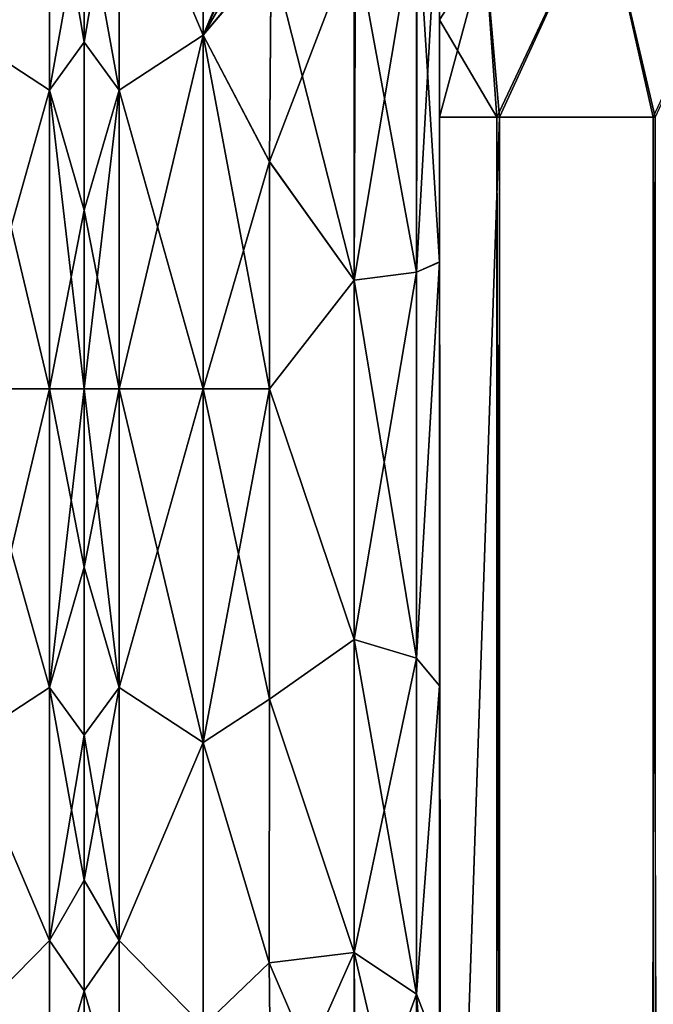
# Model space of a CAD drawing. Extents: x -23 to 470, y -2000 to 0.
# Tile 195 of 247: x 182 to 201, y -46 to -17. Entities that reach past the tile are written whole.
import ezdxf

# ---------------------------------------------------------------- set-up
doc = ezdxf.new("R2010")
doc.units = 0
doc.header["$LTSCALE"] = 65.185185
for name, color, linetype in [('139', 7, 'CONTINUOUS'), ('159', 7, 'CONTINUOUS'), ('160', 7, 'CONTINUOUS'), ('206', 7, 'CONTINUOUS'), ('210', 7, 'CONTINUOUS'), ('211', 7, 'CONTINUOUS'), ('212', 7, 'CONTINUOUS'), ('221', 7, 'CONTINUOUS'), ('222', 7, 'CONTINUOUS'), ('225', 7, 'CONTINUOUS'), ('226', 7, 'CONTINUOUS'), ('238', 7, 'CONTINUOUS'), ('242', 7, 'CONTINUOUS'), ('252', 7, 'CONTINUOUS'), ('254', 7, 'CONTINUOUS')]:
    doc.layers.add(name, color=color, linetype=linetype)

msp = doc.modelspace()

# ---------------------------------------------------------------- linework, layer by layer
at = {"layer": '139', "linetype": 'CONTINUOUS'}
for points in [[(184, -7.5, 0), (184, -8.206, 5.328), (184, -48.5, 0), (184, -7.5, 0)], [(184, -8.206, -5.328), (184, -7.5, 0), (184, -47.794, -5.328), (184, -8.206, -5.328)], [(184, -47.794, -5.328), (184, -7.5, 0), (184, -48.5, 0), (184, -47.794, -5.328)], [(184, -8.206, 5.328), (184, -10.269, 10.281), (184, -47.794, 5.328), (184, -8.206, 5.328)], [(184, -48.5, 0), (184, -8.206, 5.328), (184, -47.794, 5.328), (184, -48.5, 0)], [(184, -10.269, -10.281), (184, -8.206, -5.328), (184, -45.731, -10.281), (184, -10.269, -10.281)], [(184, -45.731, -10.281), (184, -8.206, -5.328), (184, -47.794, -5.328), (184, -45.731, -10.281)], [(184, -10.269, 10.281), (184, -13.536, 14.522), (184, -45.731, 10.281), (184, -10.269, 10.281)], [(184, -47.794, 5.328), (184, -10.269, 10.281), (184, -45.731, 10.281), (184, -47.794, 5.328)], [(184, -13.536, -14.522), (184, -10.269, -10.281), (184, -42.464, -14.522), (184, -13.536, -14.522)], [(184, -42.464, -14.522), (184, -10.269, -10.281), (184, -45.731, -10.281), (184, -42.464, -14.522)], [(184, -13.536, 14.522), (184, -17.797, 17.773), (184, -38.204, 17.773), (184, -13.536, 14.522)], [(184, -45.731, 10.281), (184, -13.536, 14.522), (184, -42.464, 14.522), (184, -45.731, 10.281)], [(184, -42.464, 14.522), (184, -13.536, 14.522), (184, -38.204, 17.773), (184, -42.464, 14.522)], [(184, -17.796, -17.773), (184, -13.536, -14.522), (184, -42.464, -14.522), (184, -17.796, -17.773)], [(184, -22.744, -19.817), (184, -17.796, -17.773), (184, -38.203, -17.773), (184, -22.744, -19.817)], [(184, -38.203, -17.773), (184, -17.796, -17.773), (184, -42.464, -14.522), (184, -38.203, -17.773)], [(184, -17.797, 17.773), (184, -22.744, 19.817), (184, -33.256, 19.817), (184, -17.797, 17.773)], [(184, -38.204, 17.773), (184, -17.797, 17.773), (184, -33.256, 19.817), (184, -38.204, 17.773)], [(184, -22.744, 19.817), (184, -28, 20.5), (184, -33.256, 19.817), (184, -22.744, 19.817)], [(184, -28, -20.5), (184, -22.744, -19.817), (184, -33.256, -19.817), (184, -28, -20.5)], [(184, -33.256, -19.817), (184, -22.744, -19.817), (184, -38.203, -17.773), (184, -33.256, -19.817)]]:
    msp.add_3dface(points, dxfattribs=at)
at = {"layer": '159', "linetype": 'CONTINUOUS'}
for points in [[(180.5, -17.587, -21.623), (180.5, -9.236, -14.964), (182.975, -11.754, -16.246), (180.5, -17.587, -21.623)], [(180.5, -9.236, 14.964), (180.5, -17.587, 21.623), (182.975, -11.754, 16.246), (180.5, -9.236, 14.964)], [(180.5, -17.587, -21.623), (182.975, -11.754, -16.246), (182.975, -19.208, -21.226), (180.5, -17.587, -21.623)], [(180.5, -17.587, 21.623), (182.975, -19.208, 21.226), (182.975, -11.754, 16.246), (180.5, -17.587, 21.623)], [(182.975, -19.208, 21.226), (184, -13.536, 14.522), (182.975, -11.754, 16.246), (182.975, -19.208, 21.226)], [(184, -13.536, -14.522), (184, -17.796, -17.773), (182.975, -11.754, -16.246), (184, -13.536, -14.522)], [(182.975, -11.754, -16.246), (184, -17.796, -17.773), (182.975, -19.208, -21.226), (182.975, -11.754, -16.246)], [(184, -17.797, 17.773), (184, -13.536, 14.522), (182.975, -19.208, 21.226), (184, -17.797, 17.773)], [(180.5, -28, -24), (180.5, -17.587, -21.623), (182.975, -28, -22.975), (180.5, -28, -24)], [(180.5, -17.587, -21.623), (182.975, -19.208, -21.226), (182.975, -28, -22.975), (180.5, -17.587, -21.623)], [(180.5, -17.587, 21.623), (180.5, -28, 24), (182.975, -19.208, 21.226), (180.5, -17.587, 21.623)], [(184, -17.796, -17.773), (184, -22.744, -19.817), (182.975, -19.208, -21.226), (184, -17.796, -17.773)], [(184, -22.744, 19.817), (184, -17.797, 17.773), (182.975, -19.208, 21.226), (184, -22.744, 19.817)], [(180.5, -28, 24), (182.975, -28, 22.975), (182.975, -19.208, 21.226), (180.5, -28, 24)], [(182.975, -28, 22.975), (184, -22.744, 19.817), (182.975, -19.208, 21.226), (182.975, -28, 22.975)], [(184, -22.744, -19.817), (184, -28, -20.5), (182.975, -19.208, -21.226), (184, -22.744, -19.817)], [(182.975, -19.208, -21.226), (184, -28, -20.5), (182.975, -28, -22.975), (182.975, -19.208, -21.226)], [(184, -28, 20.5), (184, -22.744, 19.817), (182.975, -28, 22.975), (184, -28, 20.5)]]:
    msp.add_3dface(points, dxfattribs=at)
at = {"layer": '160', "linetype": 'CONTINUOUS'}
for points in [[(180.5, -38.413, -21.623), (180.5, -28, -24), (182.975, -36.792, -21.226), (180.5, -38.413, -21.623)], [(180.5, -28, -24), (182.975, -28, -22.975), (182.975, -36.792, -21.226), (180.5, -28, -24)], [(180.5, -28, 24), (180.5, -38.413, 21.623), (182.975, -28, 22.975), (180.5, -28, 24)], [(182.975, -28, 22.975), (180.5, -38.413, 21.623), (182.975, -36.792, 21.226), (182.975, -28, 22.975)], [(184, -33.256, 19.817), (184, -28, 20.5), (182.975, -36.792, 21.226), (184, -33.256, 19.817)], [(184, -28, 20.5), (182.975, -28, 22.975), (182.975, -36.792, 21.226), (184, -28, 20.5)], [(184, -28, -20.5), (184, -33.256, -19.817), (182.975, -28, -22.975), (184, -28, -20.5)], [(182.975, -28, -22.975), (184, -33.256, -19.817), (182.975, -36.792, -21.226), (182.975, -28, -22.975)], [(184, -33.256, -19.817), (184, -38.203, -17.773), (182.975, -36.792, -21.226), (184, -33.256, -19.817)], [(184, -38.204, 17.773), (184, -33.256, 19.817), (182.975, -36.792, 21.226), (184, -38.204, 17.773)], [(180.5, -38.413, 21.623), (182.975, -44.246, 16.246), (182.975, -36.792, 21.226), (180.5, -38.413, 21.623)], [(180.5, -38.413, -21.623), (182.975, -36.792, -21.226), (182.975, -44.246, -16.246), (180.5, -38.413, -21.623)], [(184, -38.203, -17.773), (184, -42.464, -14.522), (182.975, -36.792, -21.226), (184, -38.203, -17.773)], [(182.975, -36.792, -21.226), (184, -42.464, -14.522), (182.975, -44.246, -16.246), (182.975, -36.792, -21.226)], [(182.975, -44.246, 16.246), (184, -38.204, 17.773), (182.975, -36.792, 21.226), (182.975, -44.246, 16.246)], [(184, -42.464, 14.522), (184, -38.204, 17.773), (182.975, -44.246, 16.246), (184, -42.464, 14.522)], [(180.5, -38.413, 21.623), (180.5, -46.764, 14.964), (182.975, -44.246, 16.246), (180.5, -38.413, 21.623)], [(180.5, -46.764, -14.964), (180.5, -38.413, -21.623), (182.975, -44.246, -16.246), (180.5, -46.764, -14.964)], [(184, -42.464, -14.522), (184, -45.731, -10.281), (182.975, -44.246, -16.246), (184, -42.464, -14.522)], [(184, -45.731, 10.281), (184, -42.464, 14.522), (182.975, -44.246, 16.246), (184, -45.731, 10.281)], [(180.5, -46.764, 14.964), (182.975, -49.226, 8.792), (182.975, -44.246, 16.246), (180.5, -46.764, 14.964)], [(180.5, -46.764, -14.964), (182.975, -44.246, -16.246), (182.975, -49.226, -8.792), (180.5, -46.764, -14.964)], [(182.975, -44.246, -16.246), (184, -45.731, -10.281), (182.975, -49.226, -8.792), (182.975, -44.246, -16.246)], [(182.975, -49.226, 8.792), (184, -45.731, 10.281), (182.975, -44.246, 16.246), (182.975, -49.226, 8.792)], [(184, -45.731, -10.281), (184, -47.794, -5.328), (182.975, -49.226, -8.792), (184, -45.731, -10.281)], [(184, -47.794, 5.328), (184, -45.731, 10.281), (182.975, -49.226, 8.792), (184, -47.794, 5.328)]]:
    msp.add_3dface(points, dxfattribs=at)
at = {"layer": '206', "linetype": 'CONTINUOUS'}
for points in [[(194.45, -52.056, -35.671), (194.45, -54.119, -30.718), (194.45, -12.5, -95), (194.45, -52.056, -35.671)], [(194.45, -12.5, -95), (194.45, -54.119, -30.718), (194.45, -24.269, -28.753), (194.45, -12.5, -95)], [(194.45, -51.35, -40.999), (194.45, -52.056, -35.671), (194.45, -12.5, -95), (194.45, -51.35, -40.999)], [(194.45, -52.056, -46.327), (194.45, -51.35, -40.999), (194.45, -12.5, -95), (194.45, -52.056, -46.327)], [(194.45, -54.118, -51.28), (194.45, -52.056, -46.327), (194.45, -12.5, -95), (194.45, -54.118, -51.28)], [(194.45, -57.385, -55.521), (194.45, -54.118, -51.28), (194.45, -12.5, -95), (194.45, -57.385, -55.521)], [(194.45, -61.644, -58.772), (194.45, -57.385, -55.521), (194.45, -12.5, -95), (194.45, -61.644, -58.772)], [(194.45, -66.59, -60.815), (194.45, -61.644, -58.772), (194.45, -12.5, -95), (194.45, -66.59, -60.815)], [(194.45, -61.645, -64.228), (194.45, -66.59, -60.815), (194.45, -12.5, -95), (194.45, -61.645, -64.228)], [(194.45, -57.386, -67.478), (194.45, -61.645, -64.228), (194.45, -12.5, -95), (194.45, -57.386, -67.478)], [(194.45, -54.119, -71.718), (194.45, -57.386, -67.478), (194.45, -12.5, -95), (194.45, -54.119, -71.718)], [(194.45, -52.056, -76.671), (194.45, -54.119, -71.718), (194.45, -12.5, -95), (194.45, -52.056, -76.671)], [(194.45, -51.35, -81.999), (194.45, -52.056, -76.671), (194.45, -12.5, -95), (194.45, -51.35, -81.999)], [(194.45, -52.056, -87.327), (194.45, -51.35, -81.999), (194.45, -12.5, -95), (194.45, -52.056, -87.327)], [(194.45, -54.118, -92.28), (194.45, -52.056, -87.327), (194.45, -12.5, -95), (194.45, -54.118, -92.28)], [(194.45, -57.385, -96.521), (194.45, -54.118, -92.28), (194.45, -12.5, -95), (194.45, -57.385, -96.521)], [(194.45, -13.067, -97.86), (194.45, -57.385, -96.521), (194.45, -12.5, -95), (194.45, -13.067, -97.86)], [(194.45, -12.5, -24.51), (194.45, -12.5, -95), (194.45, -24.269, -28.753), (194.45, -12.5, -24.51)], [(194.45, -12.5, 95), (194.45, -12.5, 24.51), (194.45, -54.119, 92.282), (194.45, -12.5, 95)], [(194.45, -54.119, 92.282), (194.45, -12.5, 24.51), (194.45, -52.056, 87.329), (194.45, -54.119, 92.282)], [(194.45, -52.056, 87.329), (194.45, -12.5, 24.51), (194.45, -51.35, 82.001), (194.45, -52.056, 87.329)], [(194.45, -51.35, 82.001), (194.45, -12.5, 24.51), (194.45, -52.056, 76.673), (194.45, -51.35, 82.001)], [(194.45, -52.056, 76.673), (194.45, -12.5, 24.51), (194.45, -54.118, 71.72), (194.45, -52.056, 76.673)], [(194.45, -54.118, 71.72), (194.45, -12.5, 24.51), (194.45, -57.385, 67.479), (194.45, -54.118, 71.72)], [(194.45, -57.385, 67.479), (194.45, -12.5, 24.51), (194.45, -61.644, 64.228), (194.45, -57.385, 67.479)], [(194.45, -61.644, 64.228), (194.45, -12.5, 24.51), (194.45, -61.645, 58.772), (194.45, -61.644, 64.228)], [(194.45, -61.645, 58.772), (194.45, -12.5, 24.51), (194.45, -57.386, 55.522), (194.45, -61.645, 58.772)], [(194.45, -57.386, 55.522), (194.45, -12.5, 24.51), (194.45, -54.119, 51.282), (194.45, -57.386, 55.522)], [(194.45, -54.119, 51.282), (194.45, -12.5, 24.51), (194.45, -52.056, 46.329), (194.45, -54.119, 51.282)], [(194.45, -52.056, 46.329), (194.45, -12.5, 24.51), (194.45, -51.35, 41.001), (194.45, -52.056, 46.329)], [(194.45, -51.35, 41.001), (194.45, -12.5, 24.51), (194.45, -24.268, 28.753), (194.45, -51.35, 41.001)], [(194.45, -13.067, 97.86), (194.45, -12.5, 95), (194.45, -57.386, 96.522), (194.45, -13.067, 97.86)], [(194.45, -57.386, 96.522), (194.45, -12.5, 95), (194.45, -54.119, 92.282), (194.45, -57.386, 96.522)], [(194.45, -13.5, -98.734), (194.45, -57.385, -96.521), (194.45, -13.067, -97.86), (194.45, -13.5, -98.734)], [(194.45, -13.5, 98.734), (194.45, -13.067, 97.86), (194.45, -61.645, 99.772), (194.45, -13.5, 98.734)], [(194.45, -61.645, 99.772), (194.45, -13.067, 97.86), (194.45, -57.386, 96.522), (194.45, -61.645, 99.772)], [(194.45, -61.644, -99.772), (194.45, -57.385, -96.521), (194.45, -13.5, -98.734), (194.45, -61.644, -99.772)], [(194.45, -14.695, -100.301), (194.45, -61.644, -99.772), (194.45, -13.5, -98.734), (194.45, -14.695, -100.301)], [(194.45, -14.695, 100.301), (194.45, -13.5, 98.734), (194.45, -61.645, 99.772), (194.45, -14.695, 100.301)], [(194.45, -16.266, -101.5), (194.45, -61.644, -99.772), (194.45, -14.695, -100.301), (194.45, -16.266, -101.5)], [(194.45, -16.266, 101.5), (194.45, -14.695, 100.301), (194.45, -66.591, 101.816), (194.45, -16.266, 101.5)], [(194.45, -66.591, 101.816), (194.45, -14.695, 100.301), (194.45, -61.645, 99.772), (194.45, -66.591, 101.816)], [(194.45, -17.135, -101.931), (194.45, -61.644, -99.772), (194.45, -16.266, -101.5), (194.45, -17.135, -101.931)], [(194.45, -17.135, 101.931), (194.45, -16.266, 101.5), (194.45, -66.591, 101.816), (194.45, -17.135, 101.931)], [(194.45, -66.59, -101.815), (194.45, -61.644, -99.772), (194.45, -17.135, -101.931), (194.45, -66.59, -101.815)], [(194.45, -20, -102.5), (194.45, -66.59, -101.815), (194.45, -17.135, -101.931), (194.45, -20, -102.5)], [(194.45, -20, 102.5), (194.45, -17.135, 101.931), (194.45, -71.85, 102.5), (194.45, -20, 102.5)], [(194.45, -71.85, 102.5), (194.45, -17.135, 101.931), (194.45, -66.591, 101.816), (194.45, -71.85, 102.5)], [(194.45, -71.85, -102.5), (194.45, -66.59, -101.815), (194.45, -20, -102.5), (194.45, -71.85, -102.5)], [(194.45, -52.056, 35.673), (194.45, -51.35, 41.001), (194.45, -24.268, 28.753), (194.45, -52.056, 35.673)], [(194.45, -54.118, 30.72), (194.45, -52.056, 35.673), (194.45, -24.268, 28.753), (194.45, -54.118, 30.72)], [(194.45, -36.75, 27.648), (194.45, -54.118, 30.72), (194.45, -24.268, 28.753), (194.45, -36.75, 27.648)], [(194.45, -54.119, -30.718), (194.45, -57.386, -26.478), (194.45, -24.269, -28.753), (194.45, -54.119, -30.718)], [(194.45, -24.269, -28.753), (194.45, -57.386, -26.478), (194.45, -36.751, -27.648), (194.45, -24.269, -28.753)], [(194.45, -57.385, 26.479), (194.45, -54.118, 30.72), (194.45, -36.75, 27.648), (194.45, -57.385, 26.479)], [(194.45, -47.582, 21.378), (194.45, -57.385, 26.479), (194.45, -36.75, 27.648), (194.45, -47.582, 21.378)], [(194.45, -57.386, -26.478), (194.45, -61.645, -23.228), (194.45, -36.751, -27.648), (194.45, -57.386, -26.478)], [(194.45, -36.751, -27.648), (194.45, -61.645, -23.228), (194.45, -47.582, -21.378), (194.45, -36.751, -27.648)]]:
    msp.add_3dface(points, dxfattribs=at)
at = {"layer": '210', "linetype": 'CONTINUOUS'}
for points in [[(184, -7.5, 0), (184, -8.206, -5.328), (184, -48.5, 0), (184, -7.5, 0)], [(184, -8.206, 5.328), (184, -7.5, 0), (184, -47.794, 5.328), (184, -8.206, 5.328)], [(184, -47.794, 5.328), (184, -7.5, 0), (184, -48.5, 0), (184, -47.794, 5.328)], [(184, -8.206, -5.328), (184, -10.269, -10.281), (184, -47.794, -5.328), (184, -8.206, -5.328)], [(184, -48.5, 0), (184, -8.206, -5.328), (184, -47.794, -5.328), (184, -48.5, 0)], [(184, -10.269, 10.281), (184, -8.206, 5.328), (184, -45.731, 10.281), (184, -10.269, 10.281)], [(184, -45.731, 10.281), (184, -8.206, 5.328), (184, -47.794, 5.328), (184, -45.731, 10.281)], [(184, -10.269, -10.281), (184, -13.536, -14.522), (184, -45.731, -10.281), (184, -10.269, -10.281)], [(184, -47.794, -5.328), (184, -10.269, -10.281), (184, -45.731, -10.281), (184, -47.794, -5.328)], [(184, -13.536, 14.522), (184, -10.269, 10.281), (184, -42.464, 14.522), (184, -13.536, 14.522)], [(184, -42.464, 14.522), (184, -10.269, 10.281), (184, -45.731, 10.281), (184, -42.464, 14.522)], [(184, -13.536, -14.522), (184, -17.797, -17.773), (184, -38.204, -17.773), (184, -13.536, -14.522)], [(184, -45.731, -10.281), (184, -13.536, -14.522), (184, -42.464, -14.522), (184, -45.731, -10.281)], [(184, -42.464, -14.522), (184, -13.536, -14.522), (184, -38.204, -17.773), (184, -42.464, -14.522)], [(184, -17.796, 17.773), (184, -13.536, 14.522), (184, -42.464, 14.522), (184, -17.796, 17.773)], [(184, -22.744, 19.817), (184, -17.796, 17.773), (184, -38.203, 17.773), (184, -22.744, 19.817)], [(184, -38.203, 17.773), (184, -17.796, 17.773), (184, -42.464, 14.522), (184, -38.203, 17.773)], [(184, -17.797, -17.773), (184, -22.744, -19.817), (184, -33.256, -19.817), (184, -17.797, -17.773)], [(184, -38.204, -17.773), (184, -17.797, -17.773), (184, -33.256, -19.817), (184, -38.204, -17.773)], [(184, -22.744, -19.817), (184, -28, -20.5), (184, -33.256, -19.817), (184, -22.744, -19.817)], [(184, -28, 20.5), (184, -22.744, 19.817), (184, -33.256, 19.817), (184, -28, 20.5)], [(184, -33.256, 19.817), (184, -22.744, 19.817), (184, -38.203, 17.773), (184, -33.256, 19.817)]]:
    msp.add_3dface(points, dxfattribs=at)
at = {"layer": '211', "linetype": 'CONTINUOUS'}
for points in [[(187.5, -9.236, 14.964), (187.5, -17.587, 21.623), (190.372, -10.785, 16.722), (187.5, -9.236, 14.964)], [(187.5, -17.587, -21.623), (187.5, -9.236, -14.964), (189.5, -15.179, -20.289), (187.5, -17.587, -21.623)], [(190.372, -10.785, 16.722), (187.5, -17.587, 21.623), (189.856, -12.476, 18.303), (190.372, -10.785, 16.722)], [(189.856, -12.476, 18.303), (187.5, -17.587, 21.623), (189.614, -13.924, 19.439), (189.856, -12.476, 18.303)], [(189.614, -13.924, 19.439), (187.5, -17.587, 21.623), (189.499, -15.223, 20.316), (189.614, -13.924, 19.439)], [(189.447, -21.322, -23.052), (187.5, -17.587, -21.623), (189.5, -15.179, -20.289), (189.447, -21.322, -23.052)], [(189.499, -15.223, 20.316), (187.5, -17.587, 21.623), (189.447, -21.313, 23.05), (189.499, -15.223, 20.316)], [(187.5, -17.587, 21.623), (187.5, -28, 24), (189.447, -21.313, 23.05), (187.5, -17.587, 21.623)], [(187.5, -28, -24), (187.5, -17.587, -21.623), (189.45, -28, -24), (187.5, -28, -24)], [(189.45, -28, -24), (187.5, -17.587, -21.623), (189.447, -21.322, -23.052), (189.45, -28, -24)], [(189.447, -21.313, 23.05), (187.5, -28, 24), (189.45, -28, 24), (189.447, -21.313, 23.05)]]:
    msp.add_3dface(points, dxfattribs=at)
at = {"layer": '212', "linetype": 'CONTINUOUS'}
for points in [[(189.45, -28, 24), (187.5, -28, 24), (187.5, -38.413, 21.623), (189.45, -28, 24)], [(187.5, -28, -24), (189.45, -28, -24), (189.45, -37.142, -22.191), (187.5, -28, -24)], [(187.5, -38.413, -21.623), (187.5, -28, -24), (189.45, -37.142, -22.191), (187.5, -38.413, -21.623)], [(189.45, -28, 24), (187.5, -38.413, 21.623), (189.45, -37.142, 22.191), (189.45, -28, 24)], [(189.446, -44.906, -17.034), (187.5, -38.413, -21.623), (189.45, -37.142, -22.191), (189.446, -44.906, -17.034)], [(189.45, -37.142, 22.191), (187.5, -38.413, 21.623), (189.446, -44.906, 17.034), (189.45, -37.142, 22.191)], [(187.5, -46.764, -14.964), (187.5, -38.413, -21.623), (189.446, -44.906, -17.034), (187.5, -46.764, -14.964)], [(187.5, -38.413, 21.623), (187.5, -46.764, 14.964), (189.446, -44.906, 17.034), (187.5, -38.413, 21.623)], [(189.5, -50.104, -9.35), (187.5, -46.764, -14.964), (189.446, -44.906, -17.034), (189.5, -50.104, -9.35)], [(189.446, -44.906, 17.034), (187.5, -46.764, 14.964), (189.5, -50.103, 9.351), (189.446, -44.906, 17.034)]]:
    msp.add_3dface(points, dxfattribs=at)
at = {"layer": '221', "linetype": 'CONTINUOUS'}
for points in [[(194.45, -24.268, 28.753), (194.45, -12.5, 24.51), (193.781, -24.566, 26.277), (194.45, -24.268, 28.753)], [(193.781, -24.566, 26.277), (194.45, -12.5, 24.51), (193.781, -13.836, 22.398), (193.781, -24.566, 26.277)], [(191.947, -24.803, 24.46), (193.781, -24.566, 26.277), (193.781, -13.836, 22.398), (191.947, -24.803, 24.46)], [(191.947, -24.803, 24.46), (193.781, -13.836, 22.398), (191.947, -14.815, 20.849), (191.947, -24.803, 24.46)], [(189.499, -15.223, 20.316), (189.447, -21.313, 23.05), (191.947, -14.815, 20.849), (189.499, -15.223, 20.316)], [(191.947, -14.815, 20.849), (189.447, -21.313, 23.05), (191.947, -24.803, 24.46), (191.947, -14.815, 20.849)], [(189.447, -21.313, 23.05), (189.45, -28, 24), (191.947, -24.803, 24.46), (189.447, -21.313, 23.05)], [(194.45, -36.75, 27.648), (194.45, -24.268, 28.753), (193.781, -35.932, 25.286), (194.45, -36.75, 27.648)], [(193.781, -35.932, 25.286), (194.45, -24.268, 28.753), (193.781, -24.566, 26.277), (193.781, -35.932, 25.286)], [(191.947, -24.803, 24.46), (191.947, -35.383, 23.537), (193.781, -24.566, 26.277), (191.947, -24.803, 24.46)], [(191.947, -35.383, 23.537), (193.781, -35.932, 25.286), (193.781, -24.566, 26.277), (191.947, -35.383, 23.537)], [(191.947, -24.803, 24.46), (189.45, -28, 24), (191.947, -35.383, 23.537), (191.947, -24.803, 24.46)], [(189.45, -28, 24), (189.45, -37.142, 22.191), (191.947, -35.383, 23.537), (189.45, -28, 24)], [(191.947, -35.383, 23.537), (189.45, -37.142, 22.191), (191.947, -44.595, 18.252), (191.947, -35.383, 23.537)], [(191.947, -35.383, 23.537), (191.947, -44.595, 18.252), (193.781, -35.932, 25.286), (191.947, -35.383, 23.537)], [(191.947, -44.595, 18.252), (193.781, -45.828, 19.607), (193.781, -35.932, 25.286), (191.947, -44.595, 18.252)], [(193.781, -45.828, 19.607), (194.45, -36.75, 27.648), (193.781, -35.932, 25.286), (193.781, -45.828, 19.607)], [(194.45, -47.582, 21.378), (194.45, -36.75, 27.648), (193.781, -45.828, 19.607), (194.45, -47.582, 21.378)], [(189.45, -37.142, 22.191), (189.446, -44.906, 17.034), (191.947, -44.595, 18.252), (189.45, -37.142, 22.191)], [(189.446, -44.906, 17.034), (189.5, -50.103, 9.351), (191.947, -44.595, 18.252), (189.446, -44.906, 17.034)], [(191.947, -44.595, 18.252), (189.5, -50.103, 9.351), (191.986, -50.752, 9.591), (191.947, -44.595, 18.252)], [(191.947, -44.595, 18.252), (191.986, -50.752, 9.591), (193.781, -45.828, 19.607), (191.947, -44.595, 18.252)], [(193.793, -52.439, 10.303), (193.781, -45.828, 19.607), (191.986, -50.752, 9.591), (193.793, -52.439, 10.303)], [(193.793, -52.439, 10.303), (194.45, -47.582, 21.378), (193.781, -45.828, 19.607), (193.793, -52.439, 10.303)]]:
    msp.add_3dface(points, dxfattribs=at)
at = {"layer": '222', "linetype": 'CONTINUOUS'}
for points in [[(194.45, -12.5, -24.51), (194.45, -24.269, -28.753), (193.793, -13.825, -22.416), (194.45, -12.5, -24.51)], [(191.985, -14.803, -20.868), (193.793, -13.825, -22.416), (193.781, -24.566, -26.277), (191.985, -14.803, -20.868)], [(193.793, -13.825, -22.416), (194.45, -24.269, -28.753), (193.781, -24.566, -26.277), (193.793, -13.825, -22.416)], [(191.947, -24.803, -24.46), (189.5, -15.179, -20.289), (191.985, -14.803, -20.868), (191.947, -24.803, -24.46)], [(191.947, -24.803, -24.46), (191.985, -14.803, -20.868), (193.781, -24.566, -26.277), (191.947, -24.803, -24.46)], [(189.447, -21.322, -23.052), (189.5, -15.179, -20.289), (191.947, -24.803, -24.46), (189.447, -21.322, -23.052)], [(189.45, -28, -24), (189.447, -21.322, -23.052), (191.947, -24.803, -24.46), (189.45, -28, -24)], [(194.45, -24.269, -28.753), (194.45, -36.751, -27.648), (193.781, -35.932, -25.286), (194.45, -24.269, -28.753)], [(193.781, -24.566, -26.277), (194.45, -24.269, -28.753), (193.781, -35.932, -25.286), (193.781, -24.566, -26.277)], [(191.947, -24.803, -24.46), (193.781, -24.566, -26.277), (193.781, -35.932, -25.286), (191.947, -24.803, -24.46)], [(191.947, -35.384, -23.537), (189.45, -28, -24), (191.947, -24.803, -24.46), (191.947, -35.384, -23.537)], [(191.947, -35.384, -23.537), (191.947, -24.803, -24.46), (193.781, -35.932, -25.286), (191.947, -35.384, -23.537)], [(189.45, -37.142, -22.191), (189.45, -28, -24), (191.947, -35.384, -23.537), (189.45, -37.142, -22.191)], [(191.947, -44.595, -18.251), (189.45, -37.142, -22.191), (191.947, -35.384, -23.537), (191.947, -44.595, -18.251)], [(191.947, -44.595, -18.251), (191.947, -35.384, -23.537), (193.781, -45.828, -19.607), (191.947, -44.595, -18.251)], [(191.947, -35.384, -23.537), (193.781, -35.932, -25.286), (193.781, -45.828, -19.607), (191.947, -35.384, -23.537)], [(193.781, -35.932, -25.286), (194.45, -36.751, -27.648), (193.781, -45.828, -19.607), (193.781, -35.932, -25.286)], [(194.45, -36.751, -27.648), (194.45, -47.582, -21.378), (193.781, -45.828, -19.607), (194.45, -36.751, -27.648)], [(189.446, -44.906, -17.034), (189.45, -37.142, -22.191), (191.947, -44.595, -18.251), (189.446, -44.906, -17.034)], [(191.947, -50.731, -9.582), (189.446, -44.906, -17.034), (191.947, -44.595, -18.251), (191.947, -50.731, -9.582)], [(191.947, -44.595, -18.251), (193.781, -45.828, -19.607), (193.781, -52.42, -10.294), (191.947, -44.595, -18.251)], [(191.947, -44.595, -18.251), (193.781, -52.42, -10.294), (191.947, -50.731, -9.582), (191.947, -44.595, -18.251)], [(189.5, -50.104, -9.35), (189.446, -44.906, -17.034), (191.947, -50.731, -9.582), (189.5, -50.104, -9.35)], [(194.45, -47.582, -21.378), (194.45, -54.723, -11.265), (193.781, -45.828, -19.607), (194.45, -47.582, -21.378)], [(193.781, -45.828, -19.607), (194.45, -54.723, -11.265), (193.781, -52.42, -10.294), (193.781, -45.828, -19.607)]]:
    msp.add_3dface(points, dxfattribs=at)
at = {"layer": '225', "linetype": 'CONTINUOUS'}
for points in [[(187.5, -17.587, 21.623), (187.5, -9.236, 14.964), (185.025, -11.754, 16.246), (187.5, -17.587, 21.623)], [(187.5, -9.236, -14.964), (187.5, -17.587, -21.623), (185.025, -11.754, -16.246), (187.5, -9.236, -14.964)], [(185.025, -19.208, -21.226), (184, -13.536, -14.522), (185.025, -11.754, -16.246), (185.025, -19.208, -21.226)], [(184, -13.536, 14.522), (184, -17.796, 17.773), (185.025, -11.754, 16.246), (184, -13.536, 14.522)], [(185.025, -11.754, 16.246), (184, -17.796, 17.773), (185.025, -19.208, 21.226), (185.025, -11.754, 16.246)], [(187.5, -17.587, 21.623), (185.025, -11.754, 16.246), (185.025, -19.208, 21.226), (187.5, -17.587, 21.623)], [(187.5, -17.587, -21.623), (185.025, -19.208, -21.226), (185.025, -11.754, -16.246), (187.5, -17.587, -21.623)], [(184, -17.797, -17.773), (184, -13.536, -14.522), (185.025, -19.208, -21.226), (184, -17.797, -17.773)], [(187.5, -28, 24), (187.5, -17.587, 21.623), (185.025, -28, 22.975), (187.5, -28, 24)], [(187.5, -17.587, 21.623), (185.025, -19.208, 21.226), (185.025, -28, 22.975), (187.5, -17.587, 21.623)], [(187.5, -17.587, -21.623), (187.5, -28, -24), (185.025, -19.208, -21.226), (187.5, -17.587, -21.623)], [(184, -17.796, 17.773), (184, -22.744, 19.817), (185.025, -19.208, 21.226), (184, -17.796, 17.773)], [(184, -22.744, -19.817), (184, -17.797, -17.773), (185.025, -19.208, -21.226), (184, -22.744, -19.817)], [(185.025, -28, -22.975), (184, -22.744, -19.817), (185.025, -19.208, -21.226), (185.025, -28, -22.975)], [(184, -22.744, 19.817), (184, -28, 20.5), (185.025, -19.208, 21.226), (184, -22.744, 19.817)], [(185.025, -19.208, 21.226), (184, -28, 20.5), (185.025, -28, 22.975), (185.025, -19.208, 21.226)], [(187.5, -28, -24), (185.025, -28, -22.975), (185.025, -19.208, -21.226), (187.5, -28, -24)], [(184, -28, -20.5), (184, -22.744, -19.817), (185.025, -28, -22.975), (184, -28, -20.5)]]:
    msp.add_3dface(points, dxfattribs=at)
at = {"layer": '226', "linetype": 'CONTINUOUS'}
for points in [[(184, -33.256, -19.817), (184, -28, -20.5), (185.025, -36.792, -21.226), (184, -33.256, -19.817)], [(184, -28, -20.5), (185.025, -28, -22.975), (185.025, -36.792, -21.226), (184, -28, -20.5)], [(184, -28, 20.5), (184, -33.256, 19.817), (185.025, -28, 22.975), (184, -28, 20.5)], [(185.025, -28, 22.975), (184, -33.256, 19.817), (185.025, -36.792, 21.226), (185.025, -28, 22.975)], [(187.5, -38.413, 21.623), (187.5, -28, 24), (185.025, -36.792, 21.226), (187.5, -38.413, 21.623)], [(187.5, -28, 24), (185.025, -28, 22.975), (185.025, -36.792, 21.226), (187.5, -28, 24)], [(187.5, -28, -24), (187.5, -38.413, -21.623), (185.025, -28, -22.975), (187.5, -28, -24)], [(185.025, -28, -22.975), (187.5, -38.413, -21.623), (185.025, -36.792, -21.226), (185.025, -28, -22.975)], [(184, -33.256, 19.817), (184, -38.203, 17.773), (185.025, -36.792, 21.226), (184, -33.256, 19.817)], [(184, -38.204, -17.773), (184, -33.256, -19.817), (185.025, -36.792, -21.226), (184, -38.204, -17.773)], [(184, -38.203, 17.773), (184, -42.464, 14.522), (185.025, -36.792, 21.226), (184, -38.203, 17.773)], [(185.025, -36.792, 21.226), (184, -42.464, 14.522), (185.025, -44.246, 16.246), (185.025, -36.792, 21.226)], [(185.025, -44.246, -16.246), (184, -38.204, -17.773), (185.025, -36.792, -21.226), (185.025, -44.246, -16.246)], [(187.5, -38.413, -21.623), (185.025, -44.246, -16.246), (185.025, -36.792, -21.226), (187.5, -38.413, -21.623)], [(187.5, -38.413, 21.623), (185.025, -36.792, 21.226), (185.025, -44.246, 16.246), (187.5, -38.413, 21.623)], [(184, -42.464, -14.522), (184, -38.204, -17.773), (185.025, -44.246, -16.246), (184, -42.464, -14.522)], [(187.5, -38.413, -21.623), (187.5, -46.764, -14.964), (185.025, -44.246, -16.246), (187.5, -38.413, -21.623)], [(187.5, -46.764, 14.964), (187.5, -38.413, 21.623), (185.025, -44.246, 16.246), (187.5, -46.764, 14.964)], [(184, -42.464, 14.522), (184, -45.731, 10.281), (185.025, -44.246, 16.246), (184, -42.464, 14.522)], [(184, -45.731, -10.281), (184, -42.464, -14.522), (185.025, -44.246, -16.246), (184, -45.731, -10.281)], [(185.025, -44.246, 16.246), (184, -45.731, 10.281), (185.025, -49.226, 8.792), (185.025, -44.246, 16.246)], [(185.025, -49.226, -8.792), (184, -45.731, -10.281), (185.025, -44.246, -16.246), (185.025, -49.226, -8.792)], [(187.5, -46.764, -14.964), (185.025, -49.226, -8.792), (185.025, -44.246, -16.246), (187.5, -46.764, -14.964)], [(187.5, -46.764, 14.964), (185.025, -44.246, 16.246), (185.025, -49.226, 8.792), (187.5, -46.764, 14.964)], [(184, -45.731, 10.281), (184, -47.794, 5.328), (185.025, -49.226, 8.792), (184, -45.731, 10.281)], [(184, -47.794, -5.328), (184, -45.731, -10.281), (185.025, -49.226, -8.792), (184, -47.794, -5.328)]]:
    msp.add_3dface(points, dxfattribs=at)
at = {"layer": '238', "linetype": 'CONTINUOUS'}
for points in [[(194.45, -20, 102.5), (194.45, -71.85, 102.5), (196.138, -1980, 108.8), (194.45, -20, 102.5)], [(196.138, -20, 108.8), (194.45, -20, 102.5), (196.138, -1980, 108.8), (196.138, -20, 108.8)], [(200.747, -20, 113.41), (196.138, -20, 108.8), (200.747, -1980, 113.41), (200.747, -20, 113.41)], [(196.138, -20, 108.8), (196.138, -1980, 108.8), (200.747, -1980, 113.41), (196.138, -20, 108.8)], [(207.05, -1980, 115.1), (200.747, -20, 113.41), (200.747, -1980, 113.41), (207.05, -1980, 115.1)]]:
    msp.add_3dface(points, dxfattribs=at)
at = {"layer": '242', "linetype": 'CONTINUOUS'}
for points in [[(194.45, -71.85, -102.5), (194.45, -20, -102.5), (196.225, -20, -108.75), (194.45, -71.85, -102.5)], [(194.45, -1928.15, -102.5), (194.45, -71.85, -102.5), (196.225, -20, -108.75), (194.45, -1928.15, -102.5)], [(194.45, -1980, -102.5), (194.45, -1928.15, -102.5), (196.225, -20, -108.75), (194.45, -1980, -102.5)], [(194.45, -1980, -102.5), (196.225, -20, -108.75), (196.225, -1980, -108.75), (194.45, -1980, -102.5)], [(196.225, -20, -108.75), (200.797, -20, -113.323), (196.225, -1980, -108.75), (196.225, -20, -108.75)], [(200.797, -20, -113.323), (200.797, -1980, -113.323), (196.225, -1980, -108.75), (200.797, -20, -113.323)]]:
    msp.add_3dface(points, dxfattribs=at)
at = {"layer": '252', "linetype": 'CONTINUOUS'}
for points in [[(204.268, -12.466, -113.188), (200.797, -20, -113.323), (199.256, -13.39, -110.958), (204.268, -12.466, -113.188)], [(199.256, -13.39, -110.958), (196.225, -20, -108.75), (195.788, -15.054, -106.94), (199.256, -13.39, -110.958)], [(200.797, -20, -113.323), (196.225, -20, -108.75), (199.256, -13.39, -110.958), (200.797, -20, -113.323)], [(194.45, -20, -102.5), (194.45, -17.135, -101.931), (195.788, -15.054, -106.94), (194.45, -20, -102.5)], [(196.225, -20, -108.75), (194.45, -20, -102.5), (195.788, -15.054, -106.94), (196.225, -20, -108.75)]]:
    msp.add_3dface(points, dxfattribs=at)
at = {"layer": '254', "linetype": 'CONTINUOUS'}
for points in [[(199.256, -13.39, 110.958), (200.747, -20, 113.41), (204.268, -12.466, 113.188), (199.256, -13.39, 110.958)], [(195.788, -15.054, 106.94), (196.138, -20, 108.8), (199.256, -13.39, 110.958), (195.788, -15.054, 106.94)], [(196.138, -20, 108.8), (200.747, -20, 113.41), (199.256, -13.39, 110.958), (196.138, -20, 108.8)], [(194.45, -16.266, 101.5), (194.45, -17.135, 101.931), (195.788, -15.054, 106.94), (194.45, -16.266, 101.5)], [(194.45, -17.135, 101.931), (196.138, -20, 108.8), (195.788, -15.054, 106.94), (194.45, -17.135, 101.931)], [(194.45, -17.135, 101.931), (194.45, -20, 102.5), (196.138, -20, 108.8), (194.45, -17.135, 101.931)]]:
    msp.add_3dface(points, dxfattribs=at)

doc.saveas('drawing.dxf')
